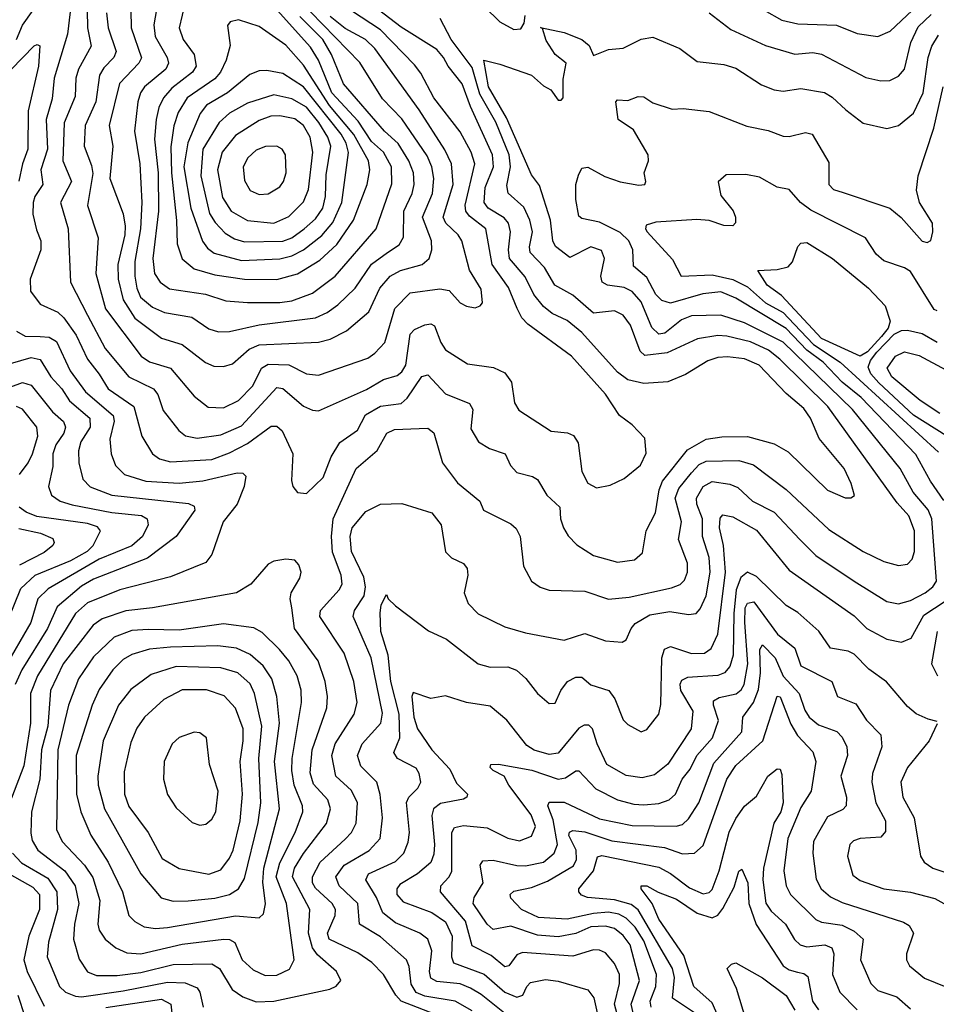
# Model space of a CAD drawing. Extents: x 1308313 to 1441400, y 959662 to 1036319.
# Tile 43 of 256: x 1340306 to 1343402, y 985074 to 988402. Entities that reach past the tile are written whole.
import ezdxf

# ---------------------------------------------------------------- set-up
doc = ezdxf.new("R2010")
doc.units = 0

msp = doc.modelspace()

# ---------------------------------------------------------------- linework, layer by layer
at = {"layer": '0CON10XD'}
for points in [[(1340785.2, 988535), (1340758.7, 988385), (1340763.3, 988345), (1340804, 988275), (1340808.4, 988255), (1340799.8, 988235), (1340727.1, 988175), (1340714, 988155), (1340705.2, 988125.2), (1340693.3, 988025), (1340711.6, 987915), (1340719, 987785), (1340713.9, 987695), (1340695.1, 987585), (1340694.8, 987535.2), (1340701.5, 987495), (1340714.1, 987465), (1340755, 987430.6), (1340795, 987412.1), (1340887, 987397), (1340945, 987357.3), (1340977.4, 987347.4), (1341015, 987348.9), (1341115, 987371.4), (1341305, 987394.8), (1341345, 987412.5), (1341381.1, 987438.9), (1341439.7, 987495), (1341494.4, 987575.6), (1341548.5, 987615), (1341588.2, 987641.8), (1341602.8, 987667.2), (1341603.4, 987755), (1341631.9, 987815), (1341638.4, 987845), (1341635.9, 987885), (1341620.5, 987925), (1341585, 987983.4), (1341538.2, 988025), (1341400.4, 988185), (1341359.3, 988285), (1341330, 988335), (1341252.8, 988412.8)], [(1340485.2, 988505), (1340467, 988353), (1340422.3, 988205), (1340415.9, 988135), (1340395.8, 988065), (1340400, 987965), (1340377.1, 987895), (1340384.2, 987845), (1340356.8, 987805), (1340351.1, 987785), (1340350.7, 987745), (1340362.2, 987692.2), (1340377.1, 987655), (1340377.6, 987625), (1340340.9, 987525), (1340342.3, 987485), (1340375, 987440.4), (1340435, 987413.5), (1340455, 987394.7), (1340496.5, 987336.5), (1340534.9, 987254.9), (1340575, 987204), (1340604.4, 987154.4), (1340692, 987095), (1340718.2, 986995), (1340754.8, 986934.8), (1340778.2, 986918.2), (1340815, 986908.4), (1340955, 986915.5), (1341015, 986938.3), (1341075, 986970), (1341155, 987028.4), (1341175, 987028.8), (1341192.3, 987012.3), (1341228.2, 986935), (1341224.4, 986845), (1341229.2, 986825), (1341245, 986804), (1341275, 986801.4), (1341331.2, 986855), (1341358.6, 986925), (1341387.1, 986972.9), (1341447.5, 987015), (1341473.7, 987066.3), (1341525, 987096.3), (1341595, 987105.3), (1341615, 987122.8), (1341665, 987196.8), (1341685, 987202.3), (1341745, 987137.5), (1341825.6, 987105), (1341836.5, 987085), (1341830, 987020), (1341855.4, 986975.4), (1341893.4, 986953.4), (1341946, 986935), (1341964.5, 986895), (1341985, 986872.2), (1342038.5, 986858.5), (1342055, 986848.6), (1342087.1, 986795), (1342130.5, 986755), (1342132.7, 986715), (1342143.6, 986685), (1342158.3, 986658.3), (1342187.6, 986627.6), (1342245, 986591.1), (1342325, 986569.2), (1342383.1, 986576.9), (1342410.5, 986600.5), (1342421.8, 986675), (1342454, 986736), (1342466.6, 986813.4), (1342477.7, 986842.3), (1342562, 986948), (1342625, 986984.8), (1342677.7, 986992.3), (1342765, 986993.3), (1342855, 986968.8), (1342902.1, 986942.1), (1343035, 986812.3), (1343095, 986786.7), (1343114.1, 986785.9), (1343125.7, 986794.3), (1343115.4, 986835), (1343090.9, 986885), (1343006.4, 986986.4), (1342977.5, 987055), (1342955, 987087.8), (1342895, 987138.4), (1342804.1, 987235), (1342755, 987255.8), (1342697.5, 987262.5), (1342665, 987260.2), (1342631.2, 987248.8), (1342555, 987203.3), (1342495, 987178.1), (1342415, 987173.1), (1342360, 987185), (1342325, 987210.9), (1342205, 987344.8), (1342155, 987385.3), (1342105, 987409.5), (1342075, 987432.9), (1342043.3, 987473.3), (1342013.3, 987533.3), (1341960.7, 987595), (1341957.3, 987625), (1341964.4, 987685), (1341957.7, 987715), (1341942.7, 987732.7), (1341888.8, 987765), (1341875.2, 987785), (1341878.8, 987835), (1341906.1, 987905), (1341903.5, 987945), (1341828.5, 988108.5), (1341800.6, 988185), (1341752.9, 988245), (1341738.1, 988275), (1341715, 988301.4), (1341595, 988376.9), (1341480.2, 988465)], [(1342820.9, 988435), (1342881.2, 988401.2), (1342935, 988388.1), (1343065, 988384.1), (1343135, 988355.3), (1343205, 988345.4), (1343246.7, 988363.3), (1343396.7, 988505)], [(1340534.2, 988434.2), (1340534.8, 988375), (1340547.2, 988312.8), (1340504.6, 988235.4), (1340496, 988205), (1340493.1, 988143.1), (1340456.7, 988053.3), (1340451.2, 987925), (1340481, 987855), (1340443.9, 987785), (1340469.7, 987695), (1340477.5, 987515), (1340535, 987403.1), (1340595, 987290.7), (1340674.2, 987195), (1340757.7, 987155), (1340772.5, 987135), (1340790.9, 987080.9), (1340844, 987014), (1340865.6, 986995.6), (1340905, 986987.6), (1340985, 986999.6), (1341055, 987029.8), (1341175, 987158.8), (1341195, 987155.3), (1341265, 987095.9), (1341295, 987082.5), (1341315, 987080.8), (1341477.6, 987152.4), (1341535, 987185.7), (1341580.8, 987199.2), (1341597.4, 987212.6), (1341610.5, 987235), (1341625, 987338.9), (1341639.5, 987355), (1341675, 987371.5), (1341695, 987374.5), (1341707.4, 987367.4), (1341728.3, 987311.7), (1341745, 987286.2), (1341819.3, 987239.3), (1341906.3, 987226.3), (1341945, 987208.5), (1341967.7, 987177.7), (1341977.7, 987107.7), (1341992.3, 987082.3), (1342101.8, 987011.7), (1342156.5, 987006.5), (1342177.3, 986997.3), (1342192.5, 986972.5), (1342204.7, 986874.7), (1342225, 986835.7), (1342255, 986820), (1342301.2, 986828.8), (1342347.9, 986852.1), (1342403, 986897), (1342422.7, 986937.3), (1342417.9, 986987.9), (1342375, 987032.7), (1342331.8, 987065), (1342285, 987136.7), (1342170.3, 987265), (1342022.9, 987372.9), (1342002.5, 987395), (1341986, 987426), (1341957.7, 987497.7), (1341901.7, 987575), (1341881.1, 987695), (1341825, 987738.4), (1341812.9, 987755), (1341811.1, 987775), (1341843.7, 987915), (1341830.8, 987955), (1341793.7, 988023.7), (1341705, 988138.4), (1341661.6, 988221.6), (1341639.6, 988249.6), (1341525, 988367.5), (1341365, 988474.3)], [(1340865, 988460.8), (1340844.8, 988375), (1340858.1, 988335), (1340895.8, 988285), (1340901.9, 988245), (1340890, 988225), (1340819.4, 988170.6), (1340791.8, 988138.2), (1340775.6, 988105), (1340767.5, 988065), (1340761.5, 987998.5), (1340774.2, 987885), (1340775.2, 987754.8), (1340756, 987595), (1340761.6, 987545), (1340780.3, 987515), (1340812.2, 987492.2), (1340934.2, 987474.2), (1341002.5, 987452.5), (1341075, 987446)], [(1341075, 987446), (1341185, 987446.4), (1341225, 987452.6), (1341295, 987478.4), (1341371.4, 987535), (1341510, 987695), (1341563, 987847), (1341561.7, 987905), (1341534.9, 987954.9), (1341495, 987990.9), (1341449, 988059), (1341360.7, 988155), (1341315, 988265.3), (1341288.9, 988308.9), (1341155, 988457.6)], [(1340294.8, 988335), (1340315, 988383.8), (1340351.4, 988435)], [(1340599.7, 988425), (1340605.2, 988375), (1340631.6, 988295), (1340623.8, 988275), (1340590.3, 988239.7), (1340575.9, 988215), (1340563, 988125), (1340526.7, 988045), (1340524.3, 987975), (1340549, 987909), (1340552.7, 987882.7), (1340535, 987774.4), (1340571.1, 987665), (1340563.2, 987545), (1340596.4, 987425), (1340716.5, 987265), (1340745, 987245.6), (1340815, 987224.7), (1340895, 987130), (1340943.1, 987093.1), (1340995, 987090.6), (1341045, 987114.7), (1341093.8, 987165), (1341123.3, 987225), (1341145, 987237.5), (1341215, 987236), (1341275, 987205.3), (1341315, 987200.3), (1341481.9, 987258.1), (1341506.2, 987275), (1341539.2, 987310.8), (1341573.6, 987426.4), (1341625, 987478.6), (1341725, 987492.9), (1341757.3, 987487.3), (1341794.4, 987445), (1341815, 987433.5), (1341845, 987428.9), (1341862, 987435), (1341870, 987445), (1341865, 987492), (1341825.2, 987555.2), (1341799.7, 987655), (1341787.1, 987675), (1341745.2, 987715), (1341737.1, 987735), (1341770.5, 987845), (1341764.4, 987915), (1341742.6, 987962.6), (1341655, 988097.1), (1341505.6, 988305), (1341474.2, 988335), (1341405, 988372.8), (1341355, 988412.7)], [(1340680.9, 988435), (1340683, 988375), (1340717.1, 988272.9), (1340708.6, 988255), (1340643.1, 988186.9), (1340608.3, 988045), (1340620.2, 987975), (1340610.9, 987865), (1340656, 987746), (1340662.6, 987705), (1340661.2, 987675), (1340638, 987575), (1340638.6, 987525), (1340655.8, 987455), (1340695, 987393.3), (1340785, 987325.8), (1340855, 987304.2), (1340933.7, 987243.7), (1340961.5, 987231.5), (1340995, 987230.6), (1341025, 987239.4), (1341081, 987289), (1341115, 987303), (1341315, 987312.3), (1341355, 987322.3), (1341409.7, 987350.3), (1341485, 987414.6), (1341522.3, 987495), (1341557.5, 987535), (1341592.5, 987555), (1341665.6, 987574.4), (1341689.6, 987595), (1341698.1, 987625), (1341697.5, 987655), (1341666.4, 987735), (1341700.8, 987815), (1341704.5, 987865), (1341698.1, 987905), (1341682.1, 987942.1), (1341596.6, 988066.7), (1341531.3, 988135), (1341455, 988257.8), (1341288.8, 988428.8)], [(1341875.7, 988445.7), (1341928.5, 988395), (1341975, 988369.6), (1341998.5, 988371.5), (1342009.7, 988390.3), (1342013.4, 988416.6)], [(1342635.3, 988425.3), (1342708.8, 988368.8), (1342825, 988315.3), (1342925, 988285.8), (1342985, 988290.9), (1343015, 988286.1), (1343165, 988206.8), (1343215, 988196.2), (1343245, 988196.5), (1343275, 988211.1), (1343295, 988235.6), (1343316.8, 988325), (1343341.8, 988378.2), (1343385, 988420.4)], [(1341175, 987524.4), (1341245, 987543.1), (1341320.2, 987589.8), (1341377.7, 987642.3), (1341434.1, 987725), (1341480.2, 987845), (1341488.4, 987895), (1341484.1, 987925), (1341434.8, 988014.8), (1341352.2, 988112.1), (1341265, 988249), (1341205, 988316.7), (1341115, 988378.8), (1341045, 988401.4), (1341016.7, 988395), (1341007.7, 988382.3), (1341017.1, 988315), (1341003.7, 988265), (1340984.8, 988225), (1340965, 988202.6), (1340871.3, 988138.7), (1340841.4, 988088.6), (1340826.7, 988043.3), (1340816.9, 987973.1), (1340818.5, 987885), (1340836.1, 987723.9), (1340838, 987645), (1340854.4, 987594.4), (1340895, 987560.5), (1340965, 987539.7), (1341065, 987525.2), (1341175, 987524.4)], [(1341850.1, 988185), (1341835, 988241), (1341763.9, 988335), (1341726.3, 988406.3)], [(1342941.6, 986645), (1342995, 986591.8), (1343124.5, 986504.5), (1343235, 986436.1), (1343275, 986427.8), (1343315, 986439.3), (1343365, 986465.6), (1343390.7, 986485), (1343402.9, 986505), (1343387.4, 986715), (1343375, 986745.9), (1343324.8, 986805), (1343280.5, 986885), (1343119.6, 987085), (1342885, 987312.4), (1342755, 987377.7), (1342675, 987404.1), (1342575, 987401.5), (1342542.1, 987387.9), (1342485, 987342.8), (1342465, 987339.8), (1342441.6, 987361.6), (1342405, 987448.6), (1342375, 987483.8), (1342347.6, 987497.6), (1342292, 987505), (1342274.1, 987515), (1342269.3, 987535), (1342281.6, 987595), (1342271.9, 987621.9), (1342235, 987634.6), (1342165, 987599.1), (1342116.2, 987636.2), (1342106.5, 987655), (1342099.5, 987725), (1342061.9, 987841.9), (1342035, 987878.2), (1341950.3, 988070.3), (1341889.5, 988175), (1341874.5, 988265), (1341927.7, 988252.3), (1342035, 988215.3), (1342075, 988178.9), (1342100, 988165), (1342125, 988130), (1342135, 988130), (1342141.7, 988138.3), (1342141.7, 988201.7), (1342151.9, 988255), (1342114.9, 988284.9), (1342085, 988331.8), (1342072.5, 988372.5), (1342065, 988376.2), (1342145, 988359.4), (1342205, 988335.3), (1342229.4, 988315), (1342245, 988280.8), (1342295, 988302), (1342345, 988306), (1342405, 988337), (1342445, 988343.1), (1342535.7, 988305), (1342595, 988261.1), (1342685, 988251.3), (1342725, 988238.9), (1342812.1, 988182.1), (1342855.3, 988165.3), (1342885, 988160.3), (1342945, 988169.7), (1343025, 988155.9), (1343051, 988141), (1343097.4, 988097.4), (1343155, 988052.5), (1343235, 988034.3), (1343275, 988044.4), (1343325, 988086.2), (1343357.7, 988155), (1343375.5, 988275), (1343387.3, 988312.7), (1343409.9, 988350.1)], [(1340236.1, 988193.9), (1340355, 988313.9), (1340365, 988318.8), (1340374.4, 988314.4), (1340369.1, 988245), (1340335, 988093.8), (1340333.1, 987965), (1340315.2, 987915), (1340303.6, 987856.4)], [(1341055, 987588.8), (1341185, 987593.9), (1341225, 987603.9), (1341265.1, 987624.9), (1341327.1, 987672.9), (1341363.5, 987716.5), (1341394, 987785), (1341416.7, 987953.3), (1341408.9, 987985), (1341391.9, 988015), (1341265, 988175.9), (1341195, 988220.2), (1341140.7, 988230.8), (1341115, 988228.9), (1341083.1, 988216.9), (1341008.1, 988155), (1340936.9, 988113.1), (1340915.2, 988085), (1340873.5, 987986.5), (1340860.8, 987905), (1340884.3, 987765), (1340923.2, 987653.2), (1340940, 987630), (1340963.5, 987613.5), (1341055, 987588.8)], [(1341725, 985033.9), (1341594.9, 985084.9), (1341576.4, 985105), (1341534.7, 985175), (1341495.8, 985215.8), (1341448.7, 985248.7), (1341351.8, 985295), (1341346, 985315), (1341371.5, 985375), (1341372.6, 985395), (1341361.6, 985415), (1341305, 985467.5), (1341295.5, 985485), (1341294.8, 985505), (1341320.8, 985555), (1341405, 985632.4), (1341426.4, 985655), (1341443, 985687), (1341447.5, 985755), (1341426.9, 985796.9), (1341373.6, 985845), (1341360.4, 985915), (1341372, 985955), (1341436.2, 986055), (1341446.2, 986095), (1341434.3, 986165), (1341401.7, 986261.7), (1341319.7, 986385), (1341322.7, 986405), (1341385.2, 986474.8), (1341395.3, 986495), (1341392, 986525), (1341362.9, 986602.9), (1341359.5, 986655), (1341364.5, 986715.5), (1341442.5, 986885), (1341513.8, 986946.2), (1341546.4, 987005), (1341572.3, 987017.7), (1341655, 987020.5), (1341685, 987021.4), (1341705, 987005.8), (1341734.8, 986904.8), (1341785, 986837.5), (1341860, 986775), (1341872.9, 986745), (1341965, 986698.5), (1341983.1, 986683.1), (1341996.9, 986655), (1342008.5, 986555), (1342035, 986504.4), (1342064.7, 986484.7), (1342094.7, 986474.7), (1342215, 986470.6), (1342295, 986443.4), (1342365, 986450.2), (1342508.3, 986481.7), (1342536.8, 986493.2), (1342552.2, 986507.8), (1342561.7, 986535), (1342562.3, 986565), (1342531.4, 986645), (1342542.2, 986705), (1342520.2, 986785), (1342532.5, 986817.5), (1342575, 986871.3), (1342601.6, 986898.4), (1342625, 986910.5), (1342735, 986911.9), (1342785, 986897.7), (1342895, 986814.2), (1343039.6, 986679.6), (1343155, 986604.7), (1343225, 986570.7), (1343275, 986557.7), (1343305, 986562.5), (1343320.7, 986579.3), (1343328.9, 986605), (1343329, 986675), (1343310, 986725), (1343269.9, 986769.9), (1343036.3, 987095), (1342874, 987255), (1342835.5, 987285.5), (1342775, 987313), (1342695, 987333.2), (1342664.8, 987335.2), (1342595.9, 987324.1), (1342493.3, 987276.7), (1342417.8, 987267.8), (1342402.3, 987282.3), (1342369.5, 987369.5), (1342345, 987403.8), (1342315, 987418), (1342245, 987410.9), (1342175, 987471.1), (1342114.1, 987505), (1342078.8, 987565), (1342030.7, 987615), (1342028.3, 987635), (1342037.9, 987685), (1342029.7, 987725), (1342008.7, 987768.7), (1341955.6, 987815.6), (1341952, 987842), (1341964.3, 987905), (1341959.2, 987945), (1341915, 988055.9), (1341861, 988151), (1341850.1, 988185)], [(1343427.4, 986777.4), (1343382.6, 986842.6), (1343333, 986933), (1343148.4, 987125), (1343085, 987177.1), (1343019.9, 987245), (1342965, 987285.7), (1342895, 987358.1), (1342725, 987461.5), (1342675, 987482.4), (1342614.1, 987475.9), (1342505, 987444), (1342475, 987453.6), (1342455, 987474), (1342425, 987530.8), (1342379.3, 987569.3), (1342377.8, 987625), (1342363.5, 987655), (1342335, 987683), (1342265, 987717.9), (1342205, 987730.5), (1342195, 987737.8), (1342184.2, 987795), (1342185.2, 987845), (1342193.2, 987876.8), (1342205, 987900), (1342225, 987904.2), (1342282.8, 987872.8), (1342334.8, 987854.8), (1342397.4, 987842.6), (1342417.5, 987845), (1342421.5, 987855), (1342415.4, 987885), (1342430.7, 987925), (1342429.6, 987945), (1342379.8, 988029.8), (1342328, 988065), (1342320, 988125), (1342325, 988131.2), (1342360.6, 988129.4), (1342395, 988142.9), (1342415, 988141.4), (1342445, 988120.9), (1342510.3, 988100.3), (1342547.6, 988102.4), (1342635, 988091.5), (1342762.6, 988042.6), (1342835, 988027.9), (1342885, 988009.2), (1342905, 988007.7), (1342960.9, 988020.9), (1342983.3, 988015), (1343039.2, 987919.2), (1343039.6, 987845), (1343055, 987828.9), (1343088, 987818), (1343245.8, 987765), (1343284.1, 987734.1), (1343355, 987654.3), (1343371.2, 987648.8), (1343383.5, 987656.5), (1343390.8, 987685), (1343389.4, 987715), (1343345.2, 987785), (1343335.7, 987825.7), (1343341.7, 987875), (1343393.9, 988036.1), (1343426, 988175)], [(1341065, 987651.4), (1341195, 987653.4), (1341225.1, 987664.9), (1341267, 987695), (1341305, 987729.3), (1341329.8, 987765), (1341339.5, 987805), (1341341.8, 987878.2), (1341357, 987975), (1341347.2, 988005), (1341316.9, 988055), (1341275, 988107), (1341225, 988134.3), (1341165, 988148), (1341075, 988120), (1341015, 988086), (1340979.3, 988055), (1340925.2, 987965), (1340917.7, 987875), (1340947.4, 987747.4), (1340966.5, 987716.5), (1341000.5, 987680.5), (1341031.9, 987661.9), (1341065, 987651.4)], [(1341165, 987714.4), (1341215, 987736.7), (1341265, 987786.9), (1341281.1, 987828.9), (1341296.5, 987955), (1341287.1, 988005), (1341265, 988044.8), (1341235, 988067.1), (1341185, 988077.9), (1341154.3, 988075.7), (1341115, 988061.2), (1341035, 988011.2), (1340990.2, 987955), (1340974, 987895), (1340991.2, 987801.2), (1341020.2, 987755), (1341075, 987723.7), (1341165, 987714.4)], [(1341115, 987812), (1341145, 987813.2), (1341185, 987837.8), (1341197.5, 987855), (1341206.6, 987885), (1341203.5, 987945), (1341192.9, 987965), (1341174.6, 987974.6), (1341136.6, 987973.4), (1341105, 987961.2), (1341076.2, 987935), (1341061.2, 987905), (1341065, 987859.2), (1341084.6, 987825), (1341115, 987812)], [(1343405, 987418.4), (1343395, 987422.8), (1343315, 987551.2), (1343295, 987563.6), (1343225, 987587.1), (1343199.8, 987609.8), (1343163.3, 987665), (1342978.6, 987758.7), (1342943.3, 987785), (1342905, 987828.9), (1342865, 987836.5), (1342805, 987870), (1342758.7, 987878.7), (1342692.1, 987877.9), (1342665.9, 987854.1), (1342675, 987808), (1342716.1, 987756.1), (1342724.6, 987735), (1342724.5, 987715.5), (1342715, 987705.7), (1342685, 987706.7), (1342635, 987723.4), (1342593.1, 987726.9), (1342455, 987718.4), (1342422, 987708), (1342419.7, 987695), (1342425.8, 987685), (1342511.5, 987591.5), (1342540.8, 987535), (1342645, 987539.9), (1342715, 987524.4), (1342765, 987498.9), (1342825, 987445.4), (1342885, 987412.4), (1342922.9, 987372.9), (1342987.3, 987305), (1343078.2, 987245), (1343410.2, 986940.2)], [(1343145, 987264.7), (1343014.8, 987325), (1342879.9, 987469.9), (1342830.7, 987505), (1342800, 987555), (1342865, 987557.6), (1342902.5, 987567.5), (1342916.5, 987583.5), (1342935, 987636), (1342945, 987647.5), (1342965, 987649.5), (1343051.9, 987595), (1343173.8, 987495), (1343229.6, 987435), (1343246.8, 987383.3), (1343240, 987360), (1343217.9, 987332.1), (1343170.2, 987279.8), (1343145, 987264.7)], [(1340295, 987349.6), (1340325, 987332.9), (1340375, 987331.7), (1340405, 987329.8), (1340430.7, 987315), (1340476.9, 987215), (1340528, 987145), (1340622, 987065), (1340625.6, 987045), (1340610.2, 986985), (1340614.7, 986935), (1340629.2, 986895), (1340660, 986865), (1340732.5, 986842.5), (1340844.2, 986835.8), (1340925, 986843.5), (1341040.9, 986870.9), (1341060, 986870), (1341069.4, 986859.4), (1341064.7, 986825), (1341040.7, 986765), (1340992.9, 986705), (1340955.4, 986595), (1340935, 986568.2), (1340815, 986519.2), (1340644.3, 986475.7), (1340535, 986431), (1340495, 986395.7), (1340366.4, 986185), (1340343, 986125), (1340342.5, 986025), (1340319.7, 985880.3), (1340278.4, 985771.6)], [(1343435, 986996.6), (1343325, 987065.1), (1343208.5, 987175), (1343181.9, 987205), (1343172.5, 987227.5), (1343179.7, 987250.3), (1343201.9, 987278.1), (1343260.6, 987339.4), (1343285, 987352), (1343305, 987353.2), (1343355, 987341.2), (1343405, 987312.1)], [(1340275, 987240), (1340345, 987260), (1340375, 987253.3), (1340411, 987195), (1340448.7, 987155), (1340473.8, 987113.8), (1340542.5, 987055), (1340543.6, 987025), (1340513, 986975), (1340504.3, 986945), (1340505.2, 986905), (1340519, 986849), (1340543.5, 986823.5), (1340616.9, 986795), (1340876.6, 986766.6), (1340895, 986758.1), (1340897.5, 986745), (1340834.1, 986655.9), (1340737.6, 986582.4), (1340555, 986511.2), (1340515, 986487.8), (1340432.1, 986417.9), (1340399.7, 986345), (1340313.6, 986205), (1340290.7, 986155)], [(1343415, 987071), (1343348.2, 987115), (1343252.1, 987195), (1343236.7, 987225), (1343265.2, 987265), (1343295, 987280.1), (1343345, 987267.1), (1343435, 987219)], [(1340235, 987146.6), (1340315, 987176), (1340345, 987166.7), (1340417.2, 987077.2), (1340453.9, 987043.9), (1340461.1, 987025), (1340455.3, 987005.3), (1340428.4, 986965), (1340418.4, 986935), (1340417.4, 986892.6), (1340403.4, 986825), (1340412.9, 986795), (1340442.5, 986775), (1340482.7, 986762.7), (1340617, 986737), (1340717, 986727), (1340736.1, 986715), (1340740, 986695), (1340721.4, 986655), (1340685, 986623.5), (1340575, 986578.4), (1340401.6, 986478.4), (1340367.8, 986445), (1340343.3, 986365), (1340252.3, 986207.7)], [(1340304.8, 986865), (1340334.9, 986905.1), (1340348.9, 986935), (1340367.3, 986995), (1340364.3, 987025), (1340315.7, 987085.7), (1340295.2, 987095.2)], [(1341835, 985052.8), (1341776.8, 985085), (1341675, 985101.9), (1341645, 985114.6), (1341628, 985142), (1341621.9, 985201.9), (1341612.9, 985225), (1341525, 985302.7), (1341454, 985345), (1341448.1, 985415), (1341384.8, 985475), (1341373.5, 985505), (1341401.8, 985545), (1341486.2, 985593.8), (1341523.6, 985635), (1341531.5, 985705), (1341523.5, 985783.5), (1341512.2, 985825), (1341458.9, 985878.9), (1341447.1, 985915), (1341463, 985955), (1341525.7, 986025), (1341532, 986058), (1341493, 986245), (1341432.1, 986385), (1341437.5, 986405), (1341469.8, 986455), (1341474.6, 986485), (1341468.6, 986518.6), (1341427, 986605), (1341421.9, 986655), (1341428.8, 986685), (1341475, 986740.6), (1341525, 986764.7), (1341597.4, 986767.4), (1341698.6, 986735), (1341729.4, 986695), (1341745, 986603.8), (1341765, 986582.9), (1341805, 986564.3), (1341817.7, 986547.7), (1341819.6, 986525), (1341807.1, 986465), (1341820.7, 986429.3), (1341855, 986394.5), (1341945, 986350), (1342015, 986329.6), (1342145, 986305.5), (1342215, 986327.5), (1342285, 986302.9), (1342341.7, 986298.3), (1342355, 986306.2), (1342371.2, 986345), (1342385, 986361.5), (1342435, 986391), (1342501.9, 986401.9), (1342565, 986391.8), (1342590.8, 986395), (1342605, 986411.1), (1342624.5, 986455.5), (1342638.2, 986535), (1342634.8, 986585), (1342612.8, 986655), (1342612.4, 986715), (1342593.7, 986765), (1342592.6, 986785), (1342615, 986824.7), (1342645, 986841.3), (1342705, 986832.7), (1342731.6, 986821.6), (1342781.2, 986775), (1342855, 986737.4), (1342941.6, 986645)], [(1340230.3, 986285), (1340310.2, 986479.8), (1340358.2, 986525), (1340479.1, 986575), (1340535, 986605.5), (1340554.3, 986625), (1340578.8, 986675), (1340568.5, 986688.5), (1340535, 986699.6), (1340363.6, 986723.6), (1340328, 986738), (1340304.7, 986755)], [(1341523.2, 986396.8), (1341526.9, 986425), (1341545, 986460), (1341550.8, 986445), (1341575, 986421.1), (1341686.6, 986336.6), (1341748.3, 986308.3), (1341855, 986224.7), (1341895, 986214.1), (1341955.3, 986215.3), (1341984.1, 986204.1), (1342015.9, 986175.9), (1342055, 986124.4), (1342095, 986091.4), (1342115, 986092), (1342134.1, 986135), (1342156.2, 986165), (1342185, 986180.4), (1342205, 986180.4), (1342235, 986153.9), (1342296.4, 986135), (1342317, 986107), (1342345, 986035.7), (1342360.5, 986020.5), (1342405, 985995.6), (1342425, 986002.9), (1342465.5, 986055), (1342472.1, 986087.9), (1342474.8, 986245.2), (1342484.7, 986275.3), (1342505, 986283.8), (1342575, 986260), (1342619, 986261), (1342642.5, 986277.5), (1342664.3, 986325.7), (1342690.2, 986535), (1342683.1, 986625), (1342669.8, 986685), (1342672.7, 986717.3), (1342681.6, 986728.4), (1342715, 986722.5), (1342795, 986677.4), (1342905, 986541.3), (1343125, 986387.5), (1343167.9, 986345), (1343235, 986308.4), (1343285, 986298.5), (1343318, 986312), (1343359.9, 986390.1), (1343432.6, 986437.4)], [(1340302.5, 986682.5), (1340376.4, 986666.4), (1340418.3, 986648.3), (1340422.5, 986635), (1340418, 986625), (1340389, 986601), (1340305, 986559.1)], [(1341105, 985083.3), (1341165, 985084.8), (1341354, 985126), (1341374.6, 985135.4), (1341391.4, 985155), (1341376.5, 985185), (1341312.1, 985242.1), (1341295.2, 985265), (1341281.6, 985315), (1341286.5, 985395), (1341227.2, 985505), (1341234.8, 985535), (1341265, 985584.2), (1341341.9, 985685), (1341355.8, 985735), (1341347.4, 985765), (1341298.9, 985818.9), (1341287.3, 985857.3), (1341293.9, 985935), (1341343.6, 986076.4), (1341345.7, 986114.3), (1341338, 986165), (1341314.2, 986235), (1341233.8, 986345), (1341225.3, 986415), (1341219.6, 986445), (1341222.7, 986465), (1341252.9, 986515), (1341257.1, 986535), (1341249.4, 986559.4), (1341235.8, 986575.8), (1341205, 986578.8), (1341165, 986572.5), (1341145, 986562.5), (1341087.1, 986495), (1341038.8, 986465), (1340755, 986414), (1340665, 986404.1), (1340585, 986377), (1340554.2, 986355.8), (1340453.3, 986225), (1340410.5, 986135), (1340401.4, 986015), (1340380.1, 985935), (1340374.3, 985835.7), (1340346, 985725), (1340343.3, 985653.3), (1340347.8, 985627.8), (1340366.8, 985595), (1340458, 985525), (1340493.1, 985475), (1340505.2, 985415), (1340490.6, 985345), (1340488.3, 985295), (1340507.2, 985227.2), (1340535, 985183.9), (1340565, 985172.2), (1340635, 985172), (1340715, 985182), (1340825, 985209.2), (1340955, 985211.1), (1340981.1, 985195), (1341023.3, 985125), (1341059.4, 985099.4), (1341105, 985083.3)], [(1343405, 986030), (1343375, 986037.8), (1343335, 986056.5), (1343305, 986081.5), (1343234.4, 986164.4), (1343175, 986206.8), (1343125, 986258), (1343105, 986267.8), (1343045, 986278.2), (1343005.7, 986335.7), (1342935, 986399.1), (1342895, 986421.8), (1342795, 986520.8), (1342765, 986534.7), (1342742.5, 986517.5), (1342726.9, 986475), (1342718.5, 986395), (1342715.9, 986254.1), (1342705, 986216.4), (1342686.9, 986195), (1342665, 986186.1), (1342561.5, 986178.5), (1342541.4, 986168.6), (1342535.7, 986155), (1342538.1, 986135), (1342579.8, 986065), (1342574.8, 986005), (1342495, 985886.3), (1342450.5, 985849.5), (1342409.4, 985839.4), (1342355, 985848.1), (1342289.1, 985885), (1342256.6, 985955), (1342241.2, 986005), (1342228.2, 986018.2), (1342212.4, 986017.6), (1342195, 986008), (1342125, 985923.5), (1342095, 985918.2), (1342043.6, 985933.6), (1342019.2, 985949.2), (1341951.5, 986035), (1341895, 986082.5), (1341815, 986094.4), (1341745, 986117.5), (1341695, 986108.1), (1341635, 986127.8), (1341631.1, 986115), (1341638, 986045), (1341650, 986005), (1341698.3, 985935), (1341758.7, 985868.7), (1341781.7, 985821.7), (1341818.5, 985785), (1341816.9, 985775), (1341805, 985767.7), (1341727, 985753), (1341703.4, 985735), (1341697.9, 985712.1), (1341707.1, 985615), (1341705, 985582), (1341695, 985553.9), (1341649.3, 985515), (1341590.6, 985479.4), (1341580.3, 985465), (1341580, 985445), (1341601.1, 985421.1), (1341698.2, 985385), (1341745, 985353.5), (1341766.9, 985305), (1341764.8, 985234.8), (1341771.3, 985215), (1341875, 985176.3), (1341945, 985115.9), (1341985, 985099.1), (1342005.2, 985104.8), (1342018.7, 985135), (1342031.7, 985148.3), (1342082.2, 985157.8), (1342125, 985152.5), (1342225, 985122.8), (1342245.8, 985095.8), (1342259.6, 985035)], [(1342336.4, 984995), (1342315.1, 985075), (1342332, 985145), (1342332.2, 985175), (1342315, 985212.7), (1342285, 985248.8), (1342265, 985257.7), (1342245, 985258), (1342175, 985237.5), (1342005, 985249.6), (1341985, 985241.9), (1341958.4, 985205), (1341945, 985201.4), (1341899.2, 985239.2), (1341835, 985271.9), (1341811.5, 985355), (1341727.3, 985455), (1341728.7, 985475), (1341756.1, 985503.9), (1341766.2, 985523.8), (1341765.3, 985654.7), (1341775, 985671.5), (1341805, 985678.9), (1341885, 985671), (1341955, 985635.8), (1341995, 985627.4), (1342035, 985643.1), (1342048.6, 985675), (1342033.7, 985715), (1341958.6, 985815), (1341942.5, 985845), (1341905.8, 985865), (1341895.8, 985875), (1341897.5, 985885), (1341923.8, 985886.2), (1342036.3, 985866.3), (1342125, 985835.6), (1342150.3, 985839.7), (1342185, 985863.9), (1342195, 985863.9), (1342252.8, 985802.8), (1342325, 985765.6), (1342381, 985751), (1342415, 985748.7), (1342465, 985753), (1342500, 985765), (1342521.4, 985785), (1342544.3, 985835), (1342570.6, 985869.4), (1342593.2, 985915), (1342646.7, 985975), (1342666.2, 986033.8), (1342649.5, 986085), (1342650.1, 986099.9), (1342668.6, 986111.4), (1342726.1, 986123.9), (1342743.1, 986136.9), (1342753.4, 986155), (1342765.3, 986225), (1342755.5, 986365), (1342756.7, 986415), (1342765, 986430.2), (1342785.8, 986435), (1342865.7, 986325), (1342925, 986278.2), (1342945, 986218.7), (1343050, 986165), (1343068.6, 986115), (1343130.5, 986090.5), (1343166.9, 986035), (1343215.5, 985985), (1343218.7, 985945), (1343186.9, 985855), (1343185.2, 985825), (1343197.9, 985755), (1343231.1, 985695), (1343231, 985659), (1343215, 985639.4), (1343144.8, 985635.2), (1343122.9, 985627.1), (1343110.4, 985615), (1343102.2, 985575), (1343121, 985511), (1343145, 985492.5), (1343225, 985465.2), (1343315, 985452.9), (1343398, 985432), (1343427.7, 985415)], [(1341943.6, 985045), (1341865, 985108.1), (1341829.3, 985129.3), (1341793.8, 985143.8), (1341715, 985151.8), (1341695, 985162.8), (1341690.3, 985185), (1341698.5, 985255), (1341685, 985294.5), (1341657.5, 985315), (1341575, 985350), (1341533.2, 985383.2), (1341511.4, 985435), (1341475.4, 985494.6), (1341484.6, 985515.4), (1341575, 985557.1), (1341603.2, 985585), (1341617.8, 985622.2), (1341622.4, 985655), (1341613, 985757), (1341620.6, 985775), (1341651.2, 985805), (1341660.8, 985825), (1341656, 985855), (1341645, 985872.1), (1341582.5, 985905), (1341569.6, 985925), (1341589.8, 985975), (1341587.7, 986055), (1341560, 986165), (1341550.3, 986255), (1341526.2, 986335), (1341523.2, 986396.8)], [(1341135, 985172.2), (1341175, 985172.8), (1341217, 985193), (1341233.4, 985225), (1341207.7, 985415), (1341172.9, 985505), (1341185, 985552.4), (1341236.8, 985655), (1341263, 985725), (1341261.7, 985745), (1341233, 985815), (1341225.4, 985865), (1341226.6, 985905), (1341258.3, 986095), (1341256.3, 986136.3), (1341243.4, 986185), (1341215.1, 986235.1), (1341183.6, 986273.6), (1341125, 986331.3), (1341097, 986347), (1340995, 986360.4), (1340845, 986338.8), (1340741.1, 986341.1), (1340685, 986338.1), (1340624.6, 986315.4), (1340555, 986249.2), (1340504.4, 986175), (1340470.3, 986085), (1340434.6, 985935), (1340430.7, 985665), (1340449.2, 985625), (1340525.1, 985545.1), (1340553.4, 985503.4), (1340577.2, 985425), (1340570.5, 985345), (1340574.2, 985325), (1340594.6, 985295), (1340630.5, 985265), (1340668.1, 985248.1), (1340715, 985245.2), (1340855, 985278), (1340995.6, 985294.4), (1341015, 985293.7), (1341032.9, 985282.9), (1341057.6, 985225), (1341095, 985191.3), (1341135, 985172.2)], [(1343405.2, 986335), (1343386.5, 986225), (1343406.8, 986185)], [(1340765, 985330.9), (1340805, 985334.4), (1341035, 985373.3), (1341115, 985366.5), (1341129.9, 985380.1), (1341136.1, 985413.9), (1341127.5, 985487.5), (1341130.4, 985535), (1341183.6, 985735), (1341167.3, 985895), (1341183.9, 986025), (1341175.2, 986115), (1341158.3, 986175), (1341128.2, 986218.2), (1341085, 986256.5), (1341038, 986278), (1340975, 986286.2), (1340815, 986281.4), (1340745, 986274.8), (1340685, 986257.1), (1340655, 986239.7), (1340620.3, 986205), (1340575, 986137.9), (1340551, 986085), (1340496.4, 985915), (1340498.1, 985785), (1340512, 985725), (1340546.2, 985646.2), (1340605, 985555.4), (1340653, 985455), (1340674.8, 985374.8), (1340695, 985354), (1340726.1, 985336.1), (1340765, 985330.9)], [(1342381.5, 985031.5), (1342371.8, 985075), (1342399.4, 985155), (1342368.6, 985275), (1342345, 985307), (1342315, 985330.5), (1342285, 985338.2), (1342235, 985336.3), (1342184.3, 985314.3), (1342125, 985302.6), (1342055, 985308.3), (1341965, 985338.7), (1341905, 985327.7), (1341885, 985345.4), (1341838.1, 985415), (1341841.8, 985435), (1341871.4, 985485), (1341861.1, 985545), (1341870.5, 985559.5), (1341905, 985561.4), (1341985, 985543.3), (1342015, 985542.7), (1342075.1, 985554.9), (1342111.9, 985585), (1342122.5, 985615), (1342108.1, 985698.1), (1342090, 985745), (1342095, 985758.1), (1342145, 985757.4), (1342265, 985701.1), (1342375, 985678.7), (1342524, 985676), (1342545, 985682.4), (1342565, 985700.8), (1342600.6, 985755), (1342650.5, 985889.5), (1342745.2, 985995), (1342748.9, 986045), (1342785.1, 986094.9), (1342801.7, 986138.3), (1342808.3, 986195), (1342806.9, 986273.1), (1342815, 986288.9), (1342858.6, 986245), (1342885, 986183.5), (1342939, 986125), (1342958.1, 986068.1), (1342973.3, 986045), (1343005, 986019.5), (1343067, 985997), (1343085, 985977.5), (1343099.8, 985945), (1343102.1, 985915), (1343080, 985845), (1343098.8, 985775), (1343097.7, 985745), (1343087.2, 985732.8), (1343035, 985707.5), (1343005, 985654.6), (1342988.1, 985625), (1342985.8, 985585), (1342997.1, 985497.1), (1343014.1, 985465), (1343045, 985437.9), (1343085, 985418.4), (1343291.8, 985351.8), (1343310.5, 985340.5), (1343325.5, 985315), (1343301.8, 985245), (1343301.5, 985225), (1343312.5, 985205), (1343363, 985163), (1343465, 985120.6)], [(1340825, 985422.5), (1340875, 985424.3), (1340965, 985433), (1341014.5, 985445.5), (1341045.2, 985464.8), (1341065, 985499.4), (1341111.4, 985688.6), (1341120.3, 985755), (1341113.5, 985905), (1341124.5, 986015), (1341098.7, 986125), (1341085, 986158), (1341042.7, 986195), (1340985, 986211.2), (1340835, 986216.3), (1340750.6, 986189.4), (1340681.8, 986138.2), (1340639.5, 986085), (1340587.7, 985965), (1340570, 985845), (1340571.1, 985815), (1340592, 985735), (1340715.3, 985515), (1340783.9, 985433.9), (1340825, 985422.5)], [(1340945, 985514.2), (1340985, 985529.3), (1341015, 985567.9), (1341027.4, 985595), (1341051.2, 985695), (1341058.7, 985785), (1341050.9, 985895), (1341061.1, 985965), (1341060.6, 986005), (1341035, 986075.4), (1340996.5, 986116.5), (1340937.5, 986137.5), (1340855, 986137.2), (1340792.5, 986105), (1340728, 986045), (1340702.2, 986007.8), (1340680.9, 985959.1), (1340659.4, 985860.6), (1340660.2, 985785), (1340675, 985742.5), (1340740.3, 985655), (1340787.5, 985567.5), (1340845, 985533.5), (1340945, 985514.2)], [(1342439.3, 985065), (1342436.2, 985085), (1342454.6, 985135), (1342457.2, 985175), (1342415, 985289.1), (1342385.7, 985335.7), (1342355, 985365.8), (1342329.6, 985379.6), (1342295, 985385.3), (1342245, 985381.7), (1342155, 985362.4), (1342058.1, 985368.1), (1342000.8, 985395), (1341965, 985433.3), (1341963.3, 985445), (1341975, 985456.9), (1342035, 985469.5), (1342089.2, 985490.8), (1342177, 985543), (1342186.7, 985563.3), (1342186.4, 985595), (1342161, 985645), (1342163.5, 985656.5), (1342175, 985661.9), (1342215, 985657.6), (1342306.6, 985626.6), (1342484.3, 985604.3), (1342545, 985583.4), (1342585.3, 985584.7), (1342615, 985611.2), (1342694.8, 985835), (1342725, 985881.9), (1342816.3, 985965), (1342864.4, 986115.6), (1342875, 986113.5), (1342911.1, 986021.1), (1342933.2, 985983.2), (1342985, 985928.2), (1342995.8, 985895), (1342979.4, 985795), (1342945, 985739.2), (1342901.2, 985635), (1342887.4, 985525), (1342894.8, 985474.8), (1342910, 985445), (1342995, 985361.2), (1343015, 985352), (1343085, 985342.4), (1343125, 985321.7), (1343156, 985295), (1343146.8, 985225), (1343181.1, 985145), (1343205, 985121.2), (1343269.5, 985099.5), (1343315, 985059.3)], [(1340915, 985680), (1340935, 985683.1), (1340955, 985700), (1340968.8, 985725), (1340976.4, 985795), (1340947.7, 985885), (1340937.1, 985975), (1340915, 985992.5), (1340895, 985994.2), (1340845, 985975.7), (1340821.4, 985955), (1340794.5, 985895), (1340791.5, 985835), (1340805, 985783.8), (1340835, 985738.6), (1340888.7, 985688.7), (1340915, 985680)], [(1343405, 986022.5), (1343377.9, 985965), (1343304.8, 985875.2), (1343283.2, 985825), (1343290, 985775), (1343327.7, 985705), (1343349.6, 985575), (1343361.1, 985555), (1343390.6, 985535), (1343465, 985510.3)], [(1342585.1, 985045.1), (1342511.1, 985095), (1342518.2, 985165), (1342510.9, 985195), (1342395, 985393.8), (1342371.3, 985411.3), (1342315, 985427.3), (1342223.8, 985435), (1342203.6, 985443.6), (1342194.5, 985455), (1342195.4, 985465), (1342244, 985525), (1342257.4, 985572.6), (1342272.2, 985577.8), (1342465, 985538.3), (1342505, 985517), (1342568.5, 985468.5), (1342615, 985447.3), (1342635, 985451.8), (1342645, 985462.1), (1342669, 985525), (1342703.3, 985656.7), (1342725, 985702.7), (1342755, 985744.5), (1342795, 985777.8), (1342833.8, 985845), (1342865, 985870.6), (1342875, 985869.2), (1342880.9, 985850.9), (1342885.2, 985755), (1342876.9, 985725), (1342853.4, 985686.6), (1342818.6, 985535), (1342816.6, 985495), (1342826.8, 985416.8), (1342845, 985389.3), (1342893.6, 985345), (1342923.9, 985293.9), (1342942.1, 985275), (1342965, 985268.5), (1343025.6, 985275.6), (1343050, 985265), (1343056.9, 985245), (1343051.3, 985175), (1343076.8, 985115), (1343135, 985056.2)], [(1340281.2, 985585), (1340312.1, 985552.1), (1340401.1, 985501.1), (1340431.1, 985455), (1340433.6, 985395), (1340403, 985285), (1340398.5, 985235), (1340440.3, 985135), (1340461.2, 985115), (1340495, 985101.6), (1340515, 985099.8), (1340655, 985119.8), (1340805, 985149.3), (1340865, 985147.2), (1340905, 985129.6), (1340914.2, 985115), (1340925.4, 985065)], [(1340252.4, 985525), (1340350.9, 985470.9), (1340373.1, 985445), (1340372.4, 985395), (1340336.6, 985305), (1340320.5, 985225), (1340331.3, 985185), (1340388.5, 985068.5)], [(1342677.8, 985005), (1342645, 985079.6), (1342583.7, 985135), (1342549.2, 985239.2), (1342465, 985361.8), (1342442.7, 985415), (1342405.5, 985465), (1342405.7, 985474.3), (1342425, 985475.3), (1342463.4, 985453.4), (1342525, 985430.2), (1342595, 985383), (1342645, 985367.1), (1342664, 985376), (1342681.4, 985398.6), (1342720.2, 985469.8), (1342735, 985524.2), (1342745, 985531.4), (1342765.5, 985485), (1342768.8, 985415), (1342793.6, 985343.6), (1342884.9, 985204.9), (1342905, 985190.6), (1342933.5, 985183.5), (1342955, 985178.8), (1342968.2, 985168.2), (1342984.4, 985085), (1343005, 985056.3)], [(1342795.2, 984905), (1342727.9, 985127.9), (1342696.2, 985195), (1342710.3, 985209.7), (1342725, 985214.3), (1342815, 985164.4), (1342895, 985104.4), (1342925.1, 985055.1)], [(1340300.2, 985105), (1340323.2, 985033.2)], [(1340596.9, 985063.1), (1340785, 985091.8), (1340816, 985075), (1340824, 985004)]]:
    msp.add_lwpolyline(points, dxfattribs=at)

doc.saveas('drawing.dxf')
